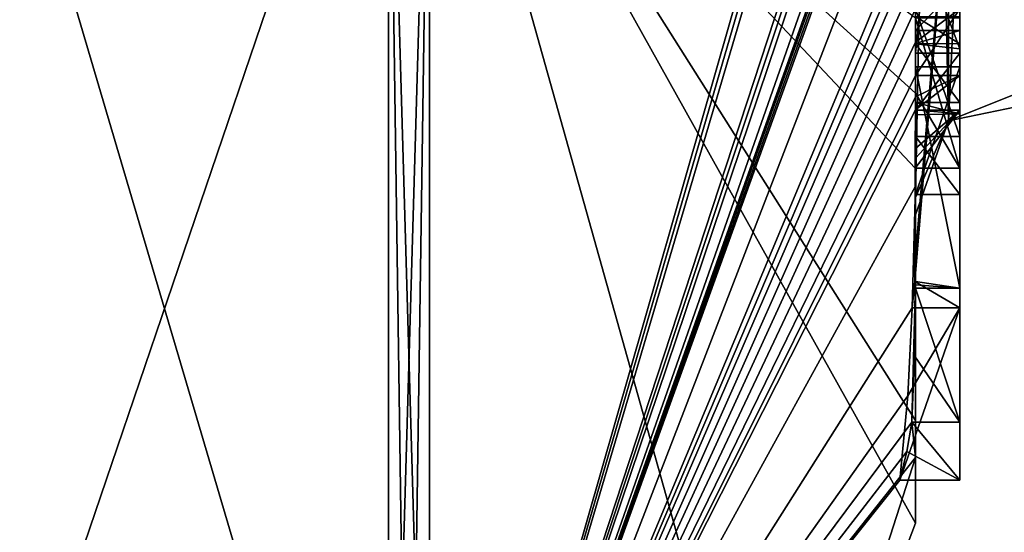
# Model space of a CAD drawing. Extents: x -23 to 470, y -1800 to 0.
# Tile 246 of 256: x 460.34 to 464.8, y -47.54 to -45.21. Entities that reach past the tile are written whole.
import ezdxf

# ---------------------------------------------------------------- set-up
doc = ezdxf.new("R2010")
doc.units = 0
doc.header["$LTSCALE"] = 17.087905
for name, color, linetype in [('1372', 7, 'CONTINUOUS'), ('1377', 7, 'CONTINUOUS'), ('1378', 7, 'CONTINUOUS'), ('1379', 7, 'CONTINUOUS'), ('1380', 7, 'CONTINUOUS'), ('1385', 7, 'CONTINUOUS'), ('1386', 7, 'CONTINUOUS'), ('1393', 7, 'CONTINUOUS'), ('1408', 7, 'CONTINUOUS'), ('1417', 7, 'CONTINUOUS'), ('1418', 7, 'CONTINUOUS'), ('1419', 7, 'CONTINUOUS'), ('1421', 7, 'CONTINUOUS'), ('1422', 7, 'CONTINUOUS'), ('1454', 7, 'CONTINUOUS'), ('1455', 7, 'CONTINUOUS'), ('1506', 7, 'CONTINUOUS'), ('1507', 7, 'CONTINUOUS'), ('1508', 7, 'CONTINUOUS'), ('1509', 7, 'CONTINUOUS'), ('1533', 7, 'CONTINUOUS'), ('1534', 7, 'CONTINUOUS'), ('1536', 7, 'CONTINUOUS'), ('1537', 7, 'CONTINUOUS'), ('1538', 7, 'CONTINUOUS'), ('1539', 7, 'CONTINUOUS'), ('1544', 7, 'CONTINUOUS'), ('1545', 7, 'CONTINUOUS'), ('1550', 7, 'CONTINUOUS')]:
    doc.layers.add(name, color=color, linetype=linetype)

msp = doc.modelspace()

# ---------------------------------------------------------------- linework, layer by layer
at = {"layer": '1372', "linetype": 'CONTINUOUS'}
for points in [[(464.4, -41.1824, -10.1674), (464.4, -38.471, -14.7638), (464.4, -46.0213, -1.6862), (464.4, -41.1824, -10.1674)], [(464.4, -38.471, 14.7638), (464.4, -44.7004, 4.0741), (464.4, -46.0213, 1.6862), (464.4, -38.471, 14.7638)], [(464.4, -41.3536, -9.871), (464.4, -41.1824, -10.1674), (464.4, -46.0213, -1.6862), (464.4, -41.3536, -9.871)], [(464.4, -41.8936, -8.9356), (464.4, -41.3536, -9.871), (464.4, -46.0213, -1.6862), (464.4, -41.8936, -8.9356)], [(464.4, -42.0881, -8.5986), (464.4, -41.8936, -8.9356), (464.4, -46.0213, -1.6862), (464.4, -42.0881, -8.5986)], [(464.4, -42.608, -7.6982), (464.4, -42.0881, -8.5986), (464.4, -46.0213, -1.6862), (464.4, -42.608, -7.6982)], [(464.4, -43.2894, -6.5179), (464.4, -42.608, -7.6982), (464.4, -46.0213, -1.6862), (464.4, -43.2894, -6.5179)], [(464.4, -43.5527, -6.67), (464.4, -43.2894, -6.5179), (464.4, -46.0213, -1.6862), (464.4, -43.5527, -6.67)], [(464.4, -43.2944, -7.1174), (464.4, -43.5527, -6.67), (464.4, -45.3659, -8.3134), (464.4, -43.2944, -7.1174)], [(464.4, -45.3659, -8.3134), (464.4, -43.5527, -6.67), (464.4, -46.0213, -1.6862), (464.4, -45.3659, -8.3134)], [(464.4, -46.2826, 6.7822), (464.4, -43.9233, 5.4201), (464.4, -45.9704, 7.5706), (464.4, -46.2826, 6.7822)], [(464.4, -45.9704, 7.5706), (464.4, -43.9233, 5.4201), (464.4, -45.3232, 7.2874), (464.4, -45.9704, 7.5706)], [(464.4, -45.3232, 7.2874), (464.4, -43.9233, 5.4201), (464.4, -44.8118, 6.8832), (464.4, -45.3232, 7.2874)], [(464.4, -44.7004, 4.0741), (464.4, -44.9637, 4.2261), (464.4, -46.0213, 1.6862), (464.4, -44.7004, 4.0741)], [(464.4, -45.745, 4.7312), (464.4, -46.0083, 4.8832), (464.4, -44.9637, 4.2261), (464.4, -45.745, 4.7312)], [(464.4, -44.9637, 4.2261), (464.4, -46.0083, 4.8832), (464.4, -46.0213, 1.6862), (464.4, -44.9637, 4.2261)], [(464.4, -45.1656, 5.7347), (464.4, -45.745, 4.7312), (464.4, -44.9637, 4.2261), (464.4, -45.1656, 5.7347)], [(464.4, -45.2635, 7.8578), (464.4, -45.0302, 7.509), (464.4, -45.1992, 8.602), (464.4, -45.2635, 7.8578)], [(464.4, -45.323, 8.2323), (464.4, -45.2635, 7.8578), (464.4, -45.1992, 8.602), (464.4, -45.323, 8.2323)], [(464.4, -45.5904, 7.7501), (464.4, -45.9704, 7.5706), (464.4, -45.3232, 7.2874), (464.4, -45.5904, 7.7501)], [(464.4, -45.6242, -7.8659), (464.4, -45.3659, -8.3134), (464.4, -46.0213, -1.6862), (464.4, -45.6242, -7.8659)], [(464.4, -45.4289, 5.8867), (464.4, -46.4027, 6.449), (464.4, -46.0083, 4.8832), (464.4, -45.4289, 5.8867)], [(464.4, -45.6461, 8.0507), (464.4, -45.9704, 7.5706), (464.4, -45.5904, 7.7501), (464.4, -45.6461, 8.0507)], [(464.4, -45.6238, 8.3457), (464.4, -45.9704, 7.5706), (464.4, -45.6461, 8.0507), (464.4, -45.6238, 8.3457)], [(464.4, -45.7984, -7.9665), (464.4, -45.6242, -7.8659), (464.4, -46.0213, -1.6862), (464.4, -45.7984, -7.9665)], [(464.4, -47.0336, -4.2391), (464.4, -45.7984, -7.9665), (464.4, -46.4027, 6.449), (464.4, -47.0336, -4.2391)], [(464.4, -46.4027, 6.449), (464.4, -45.7984, -7.9665), (464.4, -46.1, -0.0124), (464.4, -46.4027, 6.449)], [(464.4, -46.1, -0.0124), (464.4, -45.7984, -7.9665), (464.4, -46.0213, -1.6862), (464.4, -46.1, -0.0124)], [(464.4, -46.0083, 4.8832), (464.4, -46.4027, 6.449), (464.4, -46.0213, 1.6862), (464.4, -46.0083, 4.8832)], [(464.4, -46.0213, 1.6862), (464.4, -46.4027, 6.449), (464.4, -46.1, -0.0124), (464.4, -46.0213, 1.6862)], [(464.4, -47.2014, 3.4001), (464.4, -47.0336, -4.2391), (464.4, -46.4027, 6.449), (464.4, -47.2014, 3.4001)], [(464.4, -47.5), (464.4, -47.0336, -4.2391), (464.4, -47.2014, 3.4001), (464.4, -47.5)]]:
    msp.add_3dface(points, dxfattribs=at)
at = {"layer": '1377', "linetype": 'CONTINUOUS'}
for points in [[(464.3429, -42.5961, 13.7189), (464.3341, -42.5125, 13.8636), (462.1949, -49.9825), (464.3429, -42.5961, 13.7189)], [(462.1949, -49.9825), (464.3341, -42.5125, 13.8636), (462.1949, -43.544, 15.544), (462.1949, -49.9825)], [(464.3508, -42.6805, 13.5727), (464.3429, -42.5961, 13.7189), (462.1949, -49.9825), (464.3508, -42.6805, 13.5727)], [(464.3867, -43.2981, 12.5029), (464.3508, -42.6805, 13.5727), (462.1949, -49.9825), (464.3867, -43.2981, 12.5029)], [(464.3893, -43.3819, 12.3577), (464.3867, -43.2981, 12.5029), (462.1949, -49.9825), (464.3893, -43.3819, 12.3577)], [(464.3915, -43.4661, 12.212), (464.3893, -43.3819, 12.3577), (462.1949, -49.9825), (464.3915, -43.4661, 12.212)], [(464.3958, -43.6968, 11.8124), (464.3915, -43.4661, 12.212), (462.1949, -49.9825), (464.3958, -43.6968, 11.8124)], [(464.3969, -43.787, 11.656), (464.3958, -43.6968, 11.8124), (462.1949, -49.9825), (464.3969, -43.787, 11.656)], [(464.3978, -43.8775, 11.4994), (464.3969, -43.787, 11.656), (462.1949, -49.9825), (464.3978, -43.8775, 11.4994)], [(464.4, -44.2671, 10.7532), (464.4, -43.8058, 11.4205), (462.1949, -49.9825), (464.4, -44.2671, 10.7532)], [(464.4, -43.8058, 11.4205), (464.3995, -43.8416, 11.46), (462.1949, -49.9825), (464.4, -43.8058, 11.4205)], [(464.3995, -43.8416, 11.46), (464.3978, -43.8775, 11.4994), (462.1949, -49.9825), (464.3995, -43.8416, 11.46)], [(464.4, -44.7017, 10.0683), (464.4, -44.2671, 10.7532), (462.1949, -49.9825), (464.4, -44.7017, 10.0683)], [(464.4, -44.7949, 9.9103), (464.4, -44.7017, 10.0683), (462.1949, -49.9825), (464.4, -44.7949, 9.9103)], [(464.4, -44.8863, 9.752), (464.4, -44.7949, 9.9103), (462.1949, -49.9825), (464.4, -44.8863, 9.752)], [(464.4, -45.024, 9.5097), (464.4, -44.8863, 9.752), (462.1949, -49.9825), (464.4, -45.024, 9.5097)], [(464.4, -45.1649, 9.2696), (464.4, -45.024, 9.5097), (462.1949, -49.9825), (464.4, -45.1649, 9.2696)], [(464.3999, -45.3164, 9.0071), (464.4, -45.1649, 9.2696), (462.1949, -49.9825), (464.3999, -45.3164, 9.0071)], [(464.3998, -45.4678, 8.7448), (464.3999, -45.3164, 9.0071), (462.1949, -49.9825), (464.3998, -45.4678, 8.7448)], [(464.3998, -45.5639, 8.5462), (464.3998, -45.4678, 8.7448), (462.1949, -49.9825), (464.3998, -45.5639, 8.5462)], [(464.4, -45.6238, 8.3457), (464.3998, -45.5639, 8.5462), (462.1949, -49.9825), (464.4, -45.6238, 8.3457)], [(464.4, -45.9704, 7.5706), (464.4, -45.6238, 8.3457), (462.1949, -49.9825), (464.4, -45.9704, 7.5706)], [(464.3852, -46.5214, 6.9201), (464.4, -45.9704, 7.5706), (462.1949, -49.9825), (464.3852, -46.5214, 6.9201)], [(464.3963, -46.4022, 6.8513), (464.4, -45.9704, 7.5706), (464.3852, -46.5214, 6.9201), (464.3963, -46.4022, 6.8513)], [(464.4, -46.2826, 6.7822), (464.4, -45.9704, 7.5706), (464.3963, -46.4022, 6.8513), (464.4, -46.2826, 6.7822)], [(464.4, -47.2014, 3.4001), (464.4, -46.4027, 6.449), (464.3825, -47.0415, 5.411), (464.4, -47.2014, 3.4001)], [(464.3825, -47.0415, 5.411), (464.4, -46.4027, 6.449), (464.3951, -46.7404, 5.9326), (464.3825, -47.0415, 5.411)], [(464.3951, -46.7404, 5.9326), (464.4, -46.4027, 6.449), (464.3999, -46.4176, 6.4575), (464.3951, -46.7404, 5.9326)], [(464.3998, -46.4324, 6.4661), (464.3951, -46.7404, 5.9326), (464.3999, -46.4176, 6.4575), (464.3998, -46.4324, 6.4661)], [(464.3645, -46.9212, 6.2275), (464.3852, -46.5214, 6.9201), (462.1949, -49.9825), (464.3645, -46.9212, 6.2275)], [(464.3293, -47.3048, 5.563), (464.3645, -46.9212, 6.2275), (462.1949, -49.9825), (464.3293, -47.3048, 5.563)], [(464.4, -47.2014, 3.4001), (464.3825, -47.0415, 5.411), (462.1949, -49.9825), (464.4, -47.2014, 3.4001)], [(464.3825, -47.0415, 5.411), (464.3603, -47.174, 5.4875), (462.1949, -49.9825), (464.3825, -47.0415, 5.411)], [(464.3603, -47.174, 5.4875), (464.3293, -47.3048, 5.563), (462.1949, -49.9825), (464.3603, -47.174, 5.4875)], [(463.7691, -49.1602), (464.4, -47.2014, 3.4001), (462.1949, -49.9825), (463.7691, -49.1602)], [(464.4, -47.5), (464.4, -47.2014, 3.4001), (463.7691, -49.1602), (464.4, -47.5)]]:
    msp.add_3dface(points, dxfattribs=at)
at = {"layer": '1378', "linetype": 'CONTINUOUS'}
for points in [[(464.4, -47.0336, -4.2391), (464.4, -47.5), (462.1949, -43.544, -15.544), (464.4, -47.0336, -4.2391)], [(464.4, -47.0336, -4.2391), (462.1949, -43.544, -15.544), (464.3979, -45.8875, -8.0179), (464.4, -47.0336, -4.2391)], [(464.4, -47.5), (463.7691, -49.1602), (462.1949, -43.544, -15.544), (464.4, -47.5)], [(463.7691, -49.1602), (462.1949, -49.9825), (462.1949, -43.544, -15.544), (463.7691, -49.1602)], [(464.3979, -45.8875, -8.0179), (462.1949, -43.544, -15.544), (464.3996, -45.5472, -8.6073), (464.3979, -45.8875, -8.0179)], [(464.3996, -45.5472, -8.6073), (462.1949, -43.544, -15.544), (464.4, -45.2061, -9.1982), (464.3996, -45.5472, -8.6073)], [(464.4, -45.7984, -7.9665), (464.4, -47.0336, -4.2391), (464.3979, -45.8875, -8.0179), (464.4, -45.7984, -7.9665)], [(464.3995, -45.843, -7.9922), (464.4, -45.7984, -7.9665), (464.3979, -45.8875, -8.0179), (464.3995, -45.843, -7.9922)]]:
    msp.add_3dface(points, dxfattribs=at)
at = {"layer": '1379', "linetype": 'CONTINUOUS'}
for points in [[(460, -49.444), (460, -43.1626, -15.1637), (462.0094, -49.9698, 0), (460, -49.444)], [(462.0094, -49.9698, 0), (460, -43.1626, -15.1637), (462.0094, -43.535, -15.535), (462.0094, -49.9698, 0)]]:
    msp.add_3dface(points, dxfattribs=at)
at = {"layer": '1380', "linetype": 'CONTINUOUS'}
for points in [[(460, -43.1626, 15.1637), (460, -49.444), (462.0094, -43.535, 15.535), (460, -43.1626, 15.1637)], [(460, -49.444), (462.0094, -49.9698, 0), (462.0094, -43.535, 15.535), (460, -49.444)]]:
    msp.add_3dface(points, dxfattribs=at)
at = {"layer": '1385', "linetype": 'CONTINUOUS'}
for points in [[(462.0094, -49.9698, 0), (462.1949, -43.544, 15.544), (462.0094, -43.535, 15.535), (462.0094, -49.9698, 0)], [(462.1949, -43.544, 15.544), (462.0094, -49.9698, 0), (462.1016, -49.9849, 0), (462.1949, -43.544, 15.544)], [(462.1949, -49.9825), (462.1949, -43.544, 15.544), (462.1016, -49.9849, 0), (462.1949, -49.9825)]]:
    msp.add_3dface(points, dxfattribs=at)
at = {"layer": '1386', "linetype": 'CONTINUOUS'}
for points in [[(462.1949, -43.544, -15.544), (462.1949, -49.9825), (462.0094, -43.535, -15.535), (462.1949, -43.544, -15.544)], [(462.0094, -43.535, -15.535), (462.1949, -49.9825), (462.1016, -49.9849, 0), (462.0094, -43.535, -15.535)], [(462.0094, -49.9698, 0), (462.0094, -43.535, -15.535), (462.1016, -49.9849, 0), (462.0094, -49.9698, 0)]]:
    msp.add_3dface(points, dxfattribs=at)
at = {"layer": '1393', "linetype": 'CONTINUOUS'}
for points in [[(464.6, -43.2944, -7.1174), (464.6, -45.3659, -8.3134), (464.6, -45.1915, -8.6153), (464.6, -43.2944, -7.1174)], [(464.6, -45.3659, -8.3134), (464.6, -45.2061, -9.1982), (464.6, -45.1915, -8.6153), (464.6, -45.3659, -8.3134)], [(464.6, -45.8875, -8.0179), (464.6, -45.2061, -9.1982), (464.6, -45.6242, -7.8659), (464.6, -45.8875, -8.0179)], [(464.6, -45.6242, -7.8659), (464.6, -45.2061, -9.1982), (464.6, -45.3659, -8.3134), (464.6, -45.6242, -7.8659)]]:
    msp.add_3dface(points, dxfattribs=at)
at = {"layer": '1408', "linetype": 'CONTINUOUS'}
for points in [[(464.6, -44.1869, 6.6399), (464.6, -43.6825, 6.6419), (464.6, -45.346, 7.3126), (464.6, -44.1869, 6.6399)], [(464.6, -45.346, 7.3126), (464.6, -43.6825, 6.6419), (464.6, -45.5904, 7.7501), (464.6, -45.346, 7.3126)], [(464.6, -45.5904, 7.7501), (464.6, -43.6825, 6.6419), (464.6, -44.6269, 7.2036), (464.6, -45.5904, 7.7501)], [(464.6, -43.9233, 5.4201), (464.6, -46.5214, 6.9201), (464.6, -46.4324, 6.4661), (464.6, -43.9233, 5.4201)], [(464.6, -45.1656, 5.7347), (464.6, -43.9233, 5.4201), (464.6, -45.4289, 5.8867), (464.6, -45.1656, 5.7347)], [(464.6, -45.4289, 5.8867), (464.6, -43.9233, 5.4201), (464.6, -46.4324, 6.4661), (464.6, -45.4289, 5.8867)], [(464.6, -44.8118, 6.8832), (464.6, -44.1869, 6.6399), (464.6, -45.346, 7.3126), (464.6, -44.8118, 6.8832)], [(464.6, -45.0535, 7.5329), (464.6, -45.5904, 7.7501), (464.6, -44.6269, 7.2036), (464.6, -45.0535, 7.5329)], [(464.6, -45.2635, 7.8578), (464.6, -45.5904, 7.7501), (464.6, -45.0535, 7.5329), (464.6, -45.2635, 7.8578)], [(464.6, -45.1649, 9.2696), (464.6, -45.4678, 8.7448), (464.6, -45.0759, 8.8156), (464.6, -45.1649, 9.2696)], [(464.6, -45.0759, 8.8156), (464.6, -45.4678, 8.7448), (464.6, -45.1992, 8.602), (464.6, -45.0759, 8.8156)], [(464.6, -45.745, 4.7312), (464.6, -45.1656, 5.7347), (464.6, -46.0083, 4.8832), (464.6, -45.745, 4.7312)], [(464.6, -46.0083, 4.8832), (464.6, -45.1656, 5.7347), (464.6, -45.4289, 5.8867), (464.6, -46.0083, 4.8832)], [(464.6, -45.1992, 8.602), (464.6, -45.4678, 8.7448), (464.6, -45.324, 8.2239), (464.6, -45.1992, 8.602)], [(464.6, -45.6412, 8.2432), (464.6, -45.5904, 7.7501), (464.6, -45.2635, 7.8578), (464.6, -45.6412, 8.2432)], [(464.6, -45.324, 8.2239), (464.6, -45.6412, 8.2432), (464.6, -45.2635, 7.8578), (464.6, -45.324, 8.2239)], [(464.6, -45.4678, 8.7448), (464.6, -45.6412, 8.2432), (464.6, -45.324, 8.2239), (464.6, -45.4678, 8.7448)], [(464.6, -47.3048, 5.563), (464.6, -47.0415, 5.411), (464.6, -46.4324, 6.4661), (464.6, -47.3048, 5.563)], [(464.6, -46.5214, 6.9201), (464.6, -47.3048, 5.563), (464.6, -46.4324, 6.4661), (464.6, -46.5214, 6.9201)]]:
    msp.add_3dface(points, dxfattribs=at)
at = {"layer": '1417', "linetype": 'CONTINUOUS'}
for points in [[(464.4, -45.3232, 7.2874), (464.4, -44.8118, 6.8832), (464.6, -45.346, 7.3126), (464.4, -45.3232, 7.2874)], [(464.4, -44.8118, 6.8832), (464.6, -44.8118, 6.8832), (464.6, -45.346, 7.3126), (464.4, -44.8118, 6.8832)], [(464.4, -45.5904, 7.7501), (464.4, -45.3232, 7.2874), (464.6, -45.5904, 7.7501), (464.4, -45.5904, 7.7501)], [(464.4, -45.3232, 7.2874), (464.6, -45.346, 7.3126), (464.6, -45.5904, 7.7501), (464.4, -45.3232, 7.2874)]]:
    msp.add_3dface(points, dxfattribs=at)
at = {"layer": '1418', "linetype": 'CONTINUOUS'}
for points in [[(464.3998, -45.5639, 8.5462), (464.4, -45.6238, 8.3457), (464.6, -45.4678, 8.7448), (464.3998, -45.5639, 8.5462)], [(464.3998, -45.4678, 8.7448), (464.3998, -45.5639, 8.5462), (464.6, -45.4678, 8.7448), (464.3998, -45.4678, 8.7448)], [(464.4, -45.6238, 8.3457), (464.6, -45.6412, 8.2432), (464.6, -45.4678, 8.7448), (464.4, -45.6238, 8.3457)], [(464.4, -45.6461, 8.0507), (464.4, -45.5904, 7.7501), (464.6, -45.6412, 8.2432), (464.4, -45.6461, 8.0507)], [(464.4, -45.5904, 7.7501), (464.6, -45.5904, 7.7501), (464.6, -45.6412, 8.2432), (464.4, -45.5904, 7.7501)], [(464.4, -45.6238, 8.3457), (464.4, -45.6461, 8.0507), (464.6, -45.6412, 8.2432), (464.4, -45.6238, 8.3457)]]:
    msp.add_3dface(points, dxfattribs=at)
at = {"layer": '1419', "linetype": 'CONTINUOUS'}
for points in [[(464.3999, -45.3164, 9.0071), (464.3998, -45.4678, 8.7448), (464.6, -45.1649, 9.2696), (464.3999, -45.3164, 9.0071)], [(464.6, -45.1649, 9.2696), (464.3998, -45.4678, 8.7448), (464.6, -45.4678, 8.7448), (464.6, -45.1649, 9.2696)], [(464.4, -45.1649, 9.2696), (464.3999, -45.3164, 9.0071), (464.6, -45.1649, 9.2696), (464.4, -45.1649, 9.2696)]]:
    msp.add_3dface(points, dxfattribs=at)
at = {"layer": '1421', "linetype": 'CONTINUOUS'}
for points in [[(464.3951, -46.7404, 5.9326), (464.3998, -46.4324, 6.4661), (464.6, -47.0415, 5.411), (464.3951, -46.7404, 5.9326)], [(464.6, -47.0415, 5.411), (464.3998, -46.4324, 6.4661), (464.6, -46.4324, 6.4661), (464.6, -47.0415, 5.411)], [(464.3825, -47.0415, 5.411), (464.3951, -46.7404, 5.9326), (464.6, -47.0415, 5.411), (464.3825, -47.0415, 5.411)]]:
    msp.add_3dface(points, dxfattribs=at)
at = {"layer": '1422', "linetype": 'CONTINUOUS'}
for points in [[(464.3603, -47.174, 5.4875), (464.3825, -47.0415, 5.411), (464.6, -47.3048, 5.563), (464.3603, -47.174, 5.4875)], [(464.3825, -47.0415, 5.411), (464.6, -47.0415, 5.411), (464.6, -47.3048, 5.563), (464.3825, -47.0415, 5.411)], [(464.3293, -47.3048, 5.563), (464.3603, -47.174, 5.4875), (464.6, -47.3048, 5.563), (464.3293, -47.3048, 5.563)]]:
    msp.add_3dface(points, dxfattribs=at)
at = {"layer": '1454', "linetype": 'CONTINUOUS'}
for points in [[(464.9, -45.5332, 1.5315), (464.9, -38.093, 14.4185), (464.549, -38.2017, 14.518), (464.9, -45.5332, 1.5315)], [(464.4, -38.471, 14.7638), (464.549, -45.6738, 1.5759), (464.549, -38.2017, 14.518), (464.4, -38.471, 14.7638)], [(464.549, -45.6738, 1.5759), (464.9, -45.5332, 1.5315), (464.549, -38.2017, 14.518), (464.549, -45.6738, 1.5759)], [(464.4, -38.471, 14.7638), (464.4, -46.0213, 1.6862), (464.549, -45.6738, 1.5759), (464.4, -38.471, 14.7638)]]:
    msp.add_3dface(points, dxfattribs=at)
at = {"layer": '1455', "linetype": 'CONTINUOUS'}
for points in [[(464.9, -38.093, -14.4185), (464.9, -45.5332, -1.5315), (464.549, -45.6738, -1.5759), (464.9, -38.093, -14.4185)], [(464.549, -38.2017, -14.518), (464.9, -38.093, -14.4185), (464.549, -45.6738, -1.5759), (464.549, -38.2017, -14.518)], [(464.4, -46.0213, -1.6862), (464.4, -38.471, -14.7638), (464.549, -38.2017, -14.518), (464.4, -46.0213, -1.6862)], [(464.4, -46.0213, -1.6862), (464.549, -38.2017, -14.518), (464.549, -45.6738, -1.5759), (464.4, -46.0213, -1.6862)]]:
    msp.add_3dface(points, dxfattribs=at)
at = {"layer": '1506', "linetype": 'CONTINUOUS'}
for points in [[(464.4, -43.2944, -7.1174), (464.4, -45.3659, -8.3134), (464.6, -43.2944, -7.1174), (464.4, -43.2944, -7.1174)], [(464.4, -45.3659, -8.3134), (464.6, -45.3659, -8.3134), (464.6, -43.2944, -7.1174), (464.4, -45.3659, -8.3134)]]:
    msp.add_3dface(points, dxfattribs=at)
at = {"layer": '1507', "linetype": 'CONTINUOUS'}
for points in [[(464.4, -45.3659, -8.3134), (464.4, -45.6242, -7.8659), (464.6, -45.3659, -8.3134), (464.4, -45.3659, -8.3134)], [(464.4, -45.6242, -7.8659), (464.6, -45.6242, -7.8659), (464.6, -45.3659, -8.3134), (464.4, -45.6242, -7.8659)]]:
    msp.add_3dface(points, dxfattribs=at)
at = {"layer": '1508', "linetype": 'CONTINUOUS'}
for points in [[(464.3995, -45.843, -7.9922), (464.3979, -45.8875, -8.0179), (464.6, -45.6242, -7.8659), (464.3995, -45.843, -7.9922)], [(464.3979, -45.8875, -8.0179), (464.6, -45.8875, -8.0179), (464.6, -45.6242, -7.8659), (464.3979, -45.8875, -8.0179)], [(464.4, -45.7984, -7.9665), (464.3995, -45.843, -7.9922), (464.6, -45.6242, -7.8659), (464.4, -45.7984, -7.9665)], [(464.4, -45.6242, -7.8659), (464.4, -45.7984, -7.9665), (464.6, -45.6242, -7.8659), (464.4, -45.6242, -7.8659)]]:
    msp.add_3dface(points, dxfattribs=at)
at = {"layer": '1509', "linetype": 'CONTINUOUS'}
for points in [[(464.3996, -45.5472, -8.6073), (464.4, -45.2061, -9.1982), (464.6, -45.8875, -8.0179), (464.3996, -45.5472, -8.6073)], [(464.4, -45.2061, -9.1982), (464.6, -45.2061, -9.1982), (464.6, -45.8875, -8.0179), (464.4, -45.2061, -9.1982)], [(464.3979, -45.8875, -8.0179), (464.3996, -45.5472, -8.6073), (464.6, -45.8875, -8.0179), (464.3979, -45.8875, -8.0179)]]:
    msp.add_3dface(points, dxfattribs=at)
at = {"layer": '1533', "linetype": 'CONTINUOUS'}
for points in [[(464.4, -45.0302, 7.509), (464.4, -45.2635, 7.8578), (464.6, -45.0535, 7.5329), (464.4, -45.0302, 7.509)], [(464.4, -45.2635, 7.8578), (464.6, -45.2635, 7.8578), (464.6, -45.0535, 7.5329), (464.4, -45.2635, 7.8578)]]:
    msp.add_3dface(points, dxfattribs=at)
at = {"layer": '1534', "linetype": 'CONTINUOUS'}
for points in [[(464.4, -45.323, 8.2323), (464.4, -45.1992, 8.602), (464.6, -45.324, 8.2239), (464.4, -45.323, 8.2323)], [(464.4, -45.1992, 8.602), (464.6, -45.1992, 8.602), (464.6, -45.324, 8.2239), (464.4, -45.1992, 8.602)], [(464.4, -45.2635, 7.8578), (464.4, -45.323, 8.2323), (464.6, -45.2635, 7.8578), (464.4, -45.2635, 7.8578)], [(464.4, -45.323, 8.2323), (464.6, -45.324, 8.2239), (464.6, -45.2635, 7.8578), (464.4, -45.323, 8.2323)]]:
    msp.add_3dface(points, dxfattribs=at)
at = {"layer": '1536', "linetype": 'CONTINUOUS'}
for points in [[(464.4, -46.4027, 6.449), (464.4, -45.4289, 5.8867), (464.6, -46.4324, 6.4661), (464.4, -46.4027, 6.449)], [(464.4, -45.4289, 5.8867), (464.6, -45.4289, 5.8867), (464.6, -46.4324, 6.4661), (464.4, -45.4289, 5.8867)], [(464.3998, -46.4324, 6.4661), (464.3999, -46.4176, 6.4575), (464.6, -46.4324, 6.4661), (464.3998, -46.4324, 6.4661)], [(464.3999, -46.4176, 6.4575), (464.4, -46.4027, 6.449), (464.6, -46.4324, 6.4661), (464.3999, -46.4176, 6.4575)]]:
    msp.add_3dface(points, dxfattribs=at)
at = {"layer": '1537', "linetype": 'CONTINUOUS'}
for points in [[(464.4, -45.4289, 5.8867), (464.4, -46.0083, 4.8832), (464.6, -45.4289, 5.8867), (464.4, -45.4289, 5.8867)], [(464.4, -46.0083, 4.8832), (464.6, -46.0083, 4.8832), (464.6, -45.4289, 5.8867), (464.4, -46.0083, 4.8832)]]:
    msp.add_3dface(points, dxfattribs=at)
at = {"layer": '1538', "linetype": 'CONTINUOUS'}
for points in [[(464.4, -46.0083, 4.8832), (464.4, -45.745, 4.7312), (464.6, -46.0083, 4.8832), (464.4, -46.0083, 4.8832)], [(464.4, -45.745, 4.7312), (464.6, -45.745, 4.7312), (464.6, -46.0083, 4.8832), (464.4, -45.745, 4.7312)]]:
    msp.add_3dface(points, dxfattribs=at)
at = {"layer": '1539', "linetype": 'CONTINUOUS'}
for points in [[(464.4, -45.745, 4.7312), (464.4, -45.1656, 5.7347), (464.6, -45.745, 4.7312), (464.4, -45.745, 4.7312)], [(464.4, -45.1656, 5.7347), (464.6, -45.1656, 5.7347), (464.6, -45.745, 4.7312), (464.4, -45.1656, 5.7347)]]:
    msp.add_3dface(points, dxfattribs=at)
at = {"layer": '1544', "linetype": 'CONTINUOUS'}
for points in [[(464.4, -46.2826, 6.7822), (464.3963, -46.4022, 6.8513), (464.6, -43.9233, 5.4201), (464.4, -46.2826, 6.7822)], [(464.3963, -46.4022, 6.8513), (464.6, -46.5214, 6.9201), (464.6, -43.9233, 5.4201), (464.3963, -46.4022, 6.8513)], [(464.4, -43.9233, 5.4201), (464.4, -46.2826, 6.7822), (464.6, -43.9233, 5.4201), (464.4, -43.9233, 5.4201)], [(464.3963, -46.4022, 6.8513), (464.3852, -46.5214, 6.9201), (464.6, -46.5214, 6.9201), (464.3963, -46.4022, 6.8513)]]:
    msp.add_3dface(points, dxfattribs=at)
at = {"layer": '1545', "linetype": 'CONTINUOUS'}
for points in [[(464.3645, -46.9212, 6.2275), (464.3293, -47.3048, 5.563), (464.6, -46.5214, 6.9201), (464.3645, -46.9212, 6.2275)], [(464.3293, -47.3048, 5.563), (464.6, -47.3048, 5.563), (464.6, -46.5214, 6.9201), (464.3293, -47.3048, 5.563)], [(464.3852, -46.5214, 6.9201), (464.3645, -46.9212, 6.2275), (464.6, -46.5214, 6.9201), (464.3852, -46.5214, 6.9201)]]:
    msp.add_3dface(points, dxfattribs=at)
at = {"layer": '1550', "linetype": 'CONTINUOUS'}
for points in [[(464.9, -45.6, -0.0102), (464.9, -45.5332, 1.5315), (464.549, -45.6738, 1.5759), (464.9, -45.6, -0.0102)], [(464.9, -45.5332, -1.5315), (464.9, -45.6, -0.0102), (464.549, -45.6738, 1.5759), (464.9, -45.5332, -1.5315)], [(464.549, -45.6738, -1.5759), (464.9, -45.5332, -1.5315), (464.549, -45.6738, 1.5759), (464.549, -45.6738, -1.5759)], [(464.4, -46.0213, 1.6862), (464.4, -46.1, -0.0124), (464.549, -45.6738, -1.5759), (464.4, -46.0213, 1.6862)], [(464.4, -46.0213, 1.6862), (464.549, -45.6738, -1.5759), (464.549, -45.6738, 1.5759), (464.4, -46.0213, 1.6862)], [(464.4, -46.1, -0.0124), (464.4, -46.0213, -1.6862), (464.549, -45.6738, -1.5759), (464.4, -46.1, -0.0124)]]:
    msp.add_3dface(points, dxfattribs=at)

doc.saveas('drawing.dxf')
